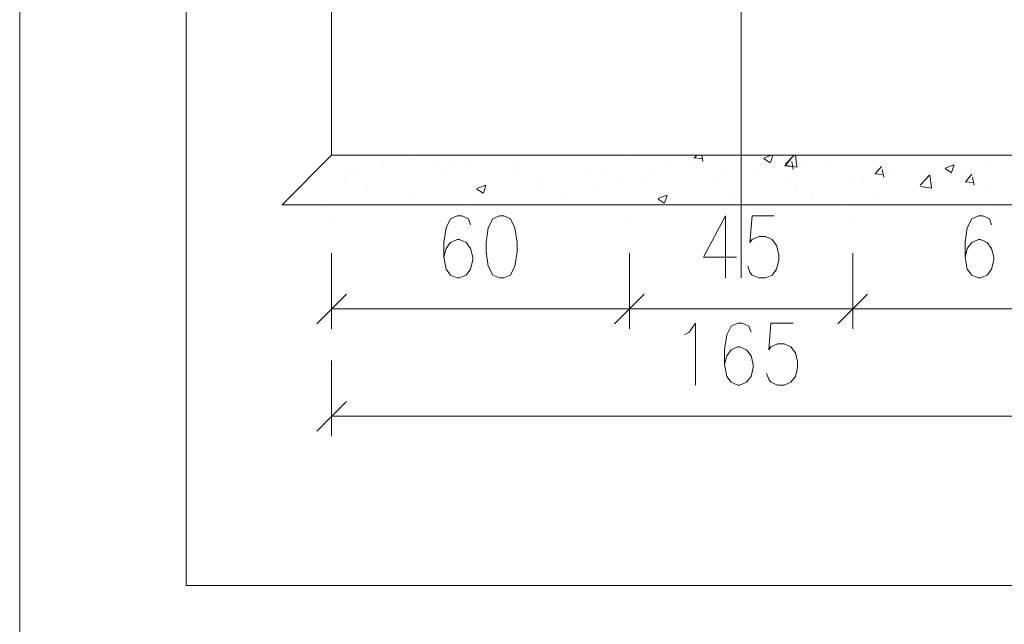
# Model space of a CAD drawing. Header units: millimetres. Extents: x 1814 to 94182, y 11562 to 49454.
# Tile 131 of 256: x 12190 to 12388, y 25927 to 26049. Entities that reach past the tile are written whole.
import ezdxf

# ---------------------------------------------------------------- set-up
doc = ezdxf.new("R2010")
doc.units = ezdxf.units.MM
doc.linetypes.add('XKITLINE00', pattern=[0])
doc.layers.add('GraphicObject', color=6, linetype='Continuous', lineweight=0)
doc.layers.add('LinkedObject', color=1, linetype='Continuous', lineweight=0)

msp = doc.modelspace()

# ---------------------------------------------------------------- linework, layer by layer
at = {"layer": 'GraphicObject', "linetype": 'XKITLINE00', "lineweight": 0}
msp.add_line((12190.05, 26342.174), (12190.05, 25560.07), dxfattribs=at)
at = {"layer": 'LinkedObject', "linetype": 'XKITLINE00', "lineweight": 0}
for p, q in [((12223.592, 25934.638), (12223.592, 26303.717)), ((12335.409, 25996.659), (12335.409, 26188.379)), ((12252.909, 26051.352), (12252.909, 26021.352)), ((12252.909, 26021.352), (12242.909, 26011.352)), ((12252.909, 26021.352), (12417.909, 26021.352)), ((12260.463, 26021.352), (12260.463, 26021.352)), ((12269.133, 26020.888), (12269.133, 26020.888)), ((12269.737, 26021.352), (12269.737, 26021.352)), ((12270.477, 26021.352), (12270.477, 26021.352)), ((12270.477, 26021.352), (12270.477, 26021.352)), ((12270.477, 26021.352), (12270.477, 26021.352)), ((12273.123, 26021.352), (12273.123, 26021.352)), ((12280.437, 26020.14), (12280.437, 26020.14)), ((12280.448, 26021.352), (12280.448, 26021.352)), ((12285.782, 26021.352), (12285.782, 26021.352)), ((12288.064, 26021.352), (12288.064, 26021.352)), ((12288.064, 26021.352), (12288.064, 26021.352)), ((12288.064, 26021.352), (12288.064, 26021.352)), ((12289.641, 26021.352), (12289.641, 26021.352)), ((12289.641, 26021.352), (12289.641, 26021.352)), ((12298.442, 26021.352), (12298.442, 26021.352)), ((12298.442, 26021.352), (12298.442, 26021.352)), ((12298.442, 26021.352), (12298.442, 26021.352)), ((12298.576, 26021.267), (12298.576, 26021.267)), ((12301.869, 26021.352), (12301.869, 26021.352)), ((12301.869, 26021.352), (12301.869, 26021.352)), ((12305.652, 26021.352), (12305.652, 26021.352)), ((12311.102, 26021.352), (12311.102, 26021.352)), ((12311.102, 26021.352), (12311.102, 26021.352)), ((12311.102, 26021.352), (12311.102, 26021.352)), ((12312.135, 26020.694), (12312.135, 26020.694)), ((12312.579, 26021.352), (12312.579, 26021.352)), ((12323.24, 26021.352), (12323.24, 26021.352)), ((12323.762, 26021.352), (12323.762, 26021.352)), ((12323.762, 26021.352), (12323.762, 26021.352)), ((12323.762, 26021.352), (12323.762, 26021.352)), ((12325.694, 26020.121), (12325.694, 26020.121)), ((12325.91, 26020.794), (12327.428, 26020.661)), ((12326.052, 26020.827), (12326.493, 26021.352)), ((12327.71, 26020.096), (12327.478, 26021.352)), ((12336.422, 26021.352), (12336.422, 26021.352)), ((12336.422, 26021.352), (12336.422, 26021.352)), ((12336.422, 26021.352), (12336.422, 26021.352)), ((12340.013, 26020.791), (12341.472, 26021.352)), ((12340.017, 26020.703), (12341.281, 26019.85)), ((12340.828, 26021.352), (12340.828, 26021.352)), ((12340.828, 26021.352), (12340.828, 26021.352)), ((12341.321, 26019.885), (12341.813, 26021.352)), ((12344.271, 26019.233), (12345.495, 26020.692)), ((12344.358, 26019.543), (12346.093, 26021.352)), ((12344.711, 26021.352), (12344.711, 26021.352)), ((12344.711, 26021.352), (12344.711, 26021.352)), ((12345.928, 26018.502), (12345.635, 26020.094)), ((12346.643, 26019.086), (12346.379, 26021.352)), ((12349.082, 26021.352), (12349.082, 26021.352)), ((12349.082, 26021.352), (12349.082, 26021.352)), ((12349.082, 26021.352), (12349.082, 26021.352)), ((12355.422, 26021.352), (12355.422, 26021.352)), ((12358.415, 26021.352), (12358.415, 26021.352)), ((12358.415, 26021.352), (12358.415, 26021.352)), ((12359.054, 26021.352), (12359.054, 26021.352)), ((12361.741, 26021.352), (12361.741, 26021.352)), ((12361.741, 26021.352), (12361.741, 26021.352)), ((12361.741, 26021.352), (12361.741, 26021.352)), ((12374.401, 26021.352), (12374.401, 26021.352)), ((12374.401, 26021.352), (12374.401, 26021.352)), ((12374.401, 26021.352), (12374.401, 26021.352)), ((12376.003, 26021.352), (12376.003, 26021.352)), ((12376.003, 26021.352), (12376.003, 26021.352)), ((12376.843, 26021.352), (12376.843, 26021.352)), ((12376.843, 26021.352), (12376.843, 26021.352)), ((12387.061, 26021.352), (12387.061, 26021.352)), ((12387.061, 26021.352), (12387.061, 26021.352)), ((12387.061, 26021.352), (12387.061, 26021.352)), ((12387.553, 26021.352), (12387.553, 26021.352)), ((12263.254, 26019.574), (12263.254, 26019.574)), ((12274.078, 26019.303), (12274.078, 26019.303)), ((12276.813, 26019.001), (12276.813, 26019.001)), ((12289.598, 26019.946), (12289.598, 26019.946)), ((12290.372, 26018.428), (12290.372, 26018.428)), ((12321.08, 26019.656), (12321.08, 26019.656)), ((12325.311, 26019.454), (12325.311, 26019.454)), ((12337.794, 26018.553), (12337.794, 26018.553)), ((12339.253, 26019.548), (12339.253, 26019.548)), ((12344.128, 26019.2), (12345.646, 26019.067)), ((12344.459, 26019.275), (12346.718, 26018.925)), ((12347.414, 26019.819), (12347.414, 26019.819)), ((12352.812, 26018.975), (12352.812, 26018.975)), ((12362.489, 26017.639), (12363.714, 26019.098)), ((12364.147, 26016.908), (12363.853, 26018.5)), ((12366.371, 26018.402), (12366.371, 26018.402)), ((12372.876, 26018.308), (12372.876, 26018.308)), ((12376.516, 26018.757), (12378.294, 26019.44)), ((12376.52, 26018.668), (12377.784, 26017.816)), ((12377.824, 26017.85), (12378.339, 26019.385)), ((12379.45, 26018.193), (12379.45, 26018.193)), ((12385.705, 26019.934), (12385.705, 26019.934)), ((12255.503, 26016.446), (12255.503, 26016.446)), ((12255.503, 26016.446), (12255.503, 26016.446)), ((12255.977, 26016.92), (12255.977, 26016.92)), ((12256.813, 26017.756), (12256.813, 26017.756)), ((12256.813, 26017.756), (12256.813, 26017.756)), ((12256.813, 26017.756), (12256.813, 26017.756)), ((12258.037, 26017.191), (12258.037, 26017.191)), ((12274.786, 26017.403), (12274.786, 26017.403)), ((12295.058, 26016.125), (12295.058, 26016.125)), ((12303.931, 26017.855), (12303.931, 26017.855)), ((12307.887, 26017.751), (12307.887, 26017.751)), ((12310.498, 26016.912), (12310.498, 26016.912)), ((12317.49, 26017.282), (12317.49, 26017.282)), ((12331.049, 26016.709), (12331.049, 26016.709)), ((12331.436, 26017.716), (12331.436, 26017.716)), ((12344.608, 26016.136), (12344.608, 26016.136)), ((12359.834, 26016.519), (12359.834, 26016.519)), ((12362.347, 26017.606), (12363.865, 26017.473)), ((12371.465, 26015.339), (12373.444, 26017.401)), ((12373.751, 26014.881), (12373.47, 26017.294)), ((12379.93, 26017.829), (12379.93, 26017.829)), ((12380.708, 26016.045), (12381.932, 26017.504)), ((12382.365, 26015.314), (12382.072, 26016.906)), ((12259.973, 26014.861), (12259.973, 26014.861)), ((12282.016, 26014.337), (12282.016, 26014.337)), ((12282.168, 26014.633), (12283.946, 26015.316)), ((12282.173, 26014.544), (12283.436, 26013.692)), ((12283.476, 26013.727), (12283.991, 26015.262)), ((12295.685, 26014.369), (12295.685, 26014.369)), ((12305.774, 26014.337), (12305.774, 26014.337)), ((12315.394, 26015.604), (12315.394, 26015.604)), ((12346.642, 26014.615), (12346.642, 26014.615)), ((12358.167, 26015.563), (12358.167, 26015.563)), ((12364.637, 26015.651), (12364.637, 26015.651)), ((12371.567, 26015.071), (12373.826, 26014.721)), ((12371.726, 26014.991), (12371.726, 26014.991)), ((12380.565, 26016.012), (12382.083, 26015.879)), ((12385.285, 26014.418), (12385.285, 26014.418)), ((12268.824, 26012.433), (12268.824, 26012.433)), ((12299.416, 26013.5), (12299.416, 26013.5)), ((12318.671, 26012.599), (12320.449, 26013.282)), ((12318.676, 26012.51), (12319.939, 26011.658)), ((12319.979, 26011.692), (12320.494, 26013.227)), ((12333.812, 26012.989), (12333.812, 26012.989)), ((12349.824, 26013.108), (12349.824, 26013.108)), ((12363.132, 26012.75), (12363.132, 26012.75)), ((12372.752, 26014.017), (12372.752, 26014.017)), ((12242.909, 26011.352), (12427.909, 26011.352)), ((12250.576, 26011.52), (12250.576, 26011.52)), ((12250.576, 26011.52), (12250.576, 26011.52)), ((12250.84, 26011.352), (12250.84, 26011.352)), ((12256.705, 26011.352), (12256.705, 26011.352)), ((12263.5, 26011.352), (12263.5, 26011.352)), ((12263.802, 26011.352), (12263.802, 26011.352)), ((12263.802, 26011.352), (12263.802, 26011.352)), ((12267.415, 26011.352), (12267.415, 26011.352)), ((12276.16, 26011.352), (12276.16, 26011.352)), ((12278.126, 26011.352), (12278.126, 26011.352)), ((12278.126, 26011.352), (12278.126, 26011.352)), ((12280.872, 26011.826), (12280.872, 26011.826)), ((12281.39, 26011.352), (12281.39, 26011.352)), ((12283.096, 26011.352), (12283.096, 26011.352)), ((12283.374, 26011.388), (12283.374, 26011.388)), ((12288.819, 26011.352), (12288.819, 26011.352)), ((12288.837, 26011.352), (12288.837, 26011.352)), ((12288.837, 26011.352), (12288.837, 26011.352)), ((12288.837, 26011.352), (12288.837, 26011.352)), ((12298.977, 26011.352), (12298.977, 26011.352)), ((12299.547, 26011.352), (12299.547, 26011.352)), ((12301.479, 26011.352), (12301.479, 26011.352)), ((12310.258, 26011.352), (12310.258, 26011.352)), ((12310.258, 26011.352), (12310.258, 26011.352)), ((12314.139, 26011.352), (12314.139, 26011.352)), ((12316.565, 26011.352), (12316.565, 26011.352)), ((12320.968, 26011.352), (12320.968, 26011.352)), ((12320.968, 26011.352), (12320.968, 26011.352)), ((12320.968, 26011.352), (12320.968, 26011.352)), ((12326.799, 26011.352), (12326.799, 26011.352)), ((12331.679, 26011.352), (12331.679, 26011.352)), ((12331.679, 26011.352), (12331.679, 26011.352)), ((12331.679, 26011.352), (12331.679, 26011.352)), ((12334.153, 26011.352), (12334.153, 26011.352)), ((12339.459, 26011.352), (12339.459, 26011.352)), ((12342.389, 26011.352), (12342.389, 26011.352)), ((12352.119, 26011.352), (12352.119, 26011.352)), ((12352.509, 26011.352), (12352.509, 26011.352)), ((12352.509, 26011.352), (12352.509, 26011.352)), ((12353.1, 26011.352), (12353.1, 26011.352)), ((12353.1, 26011.352), (12353.1, 26011.352)), ((12356.773, 26011.913), (12356.773, 26011.913)), ((12363.81, 26011.352), (12363.81, 26011.352)), ((12363.81, 26011.352), (12363.81, 26011.352)), ((12363.81, 26011.352), (12363.81, 26011.352)), ((12364.778, 26011.352), (12364.778, 26011.352)), ((12374.521, 26011.352), (12374.521, 26011.352)), ((12377.438, 26011.352), (12377.438, 26011.352)), ((12385.232, 26011.352), (12385.232, 26011.352)), ((12385.397, 26011.478), (12385.397, 26011.478)), ((12276.882, 26008.519), (12275.989, 26006.733)), ((12278.221, 26009.114), (12276.882, 26008.519)), ((12279.114, 26009.114), (12278.221, 26009.114)), ((12280.453, 26008.519), (12279.114, 26009.114)), ((12280.9, 26007.328), (12280.453, 26008.519)), ((12285.364, 26008.519), (12284.471, 26006.733)), ((12286.703, 26009.114), (12285.364, 26008.519)), ((12287.596, 26009.114), (12286.703, 26009.114)), ((12288.935, 26008.519), (12287.596, 26009.114)), ((12289.828, 26006.733), (12288.935, 26008.519)), ((12332.284, 26009.114), (12327.819, 26000.781)), ((12332.284, 25996.614), (12332.284, 26009.114)), ((12337.194, 26003.757), (12337.641, 26009.114)), ((12337.641, 26009.114), (12342.105, 26009.114)), ((12381.882, 26008.519), (12380.989, 26006.733)), ((12383.221, 26009.114), (12381.882, 26008.519)), ((12384.114, 26009.114), (12383.221, 26009.114)), ((12385.453, 26008.519), (12384.114, 26009.114)), ((12385.9, 26007.328), (12385.453, 26008.519)), ((12252.909, 26007.864), (12252.909, 26007.864)), ((12275.989, 26006.733), (12275.543, 26003.757)), ((12284.471, 26006.733), (12284.025, 26003.757)), ((12290.275, 26003.757), (12289.828, 26006.733)), ((12312.909, 26007.864), (12312.909, 26007.864)), ((12312.909, 26007.864), (12312.909, 26007.864)), ((12357.909, 26007.864), (12357.909, 26007.864)), ((12357.909, 26007.864), (12357.909, 26007.864)), ((12380.989, 26006.733), (12380.543, 26003.757)), ((12278.221, 26004.352), (12276.882, 26003.757)), ((12278.668, 26004.352), (12278.221, 26004.352)), ((12280.007, 26003.757), (12278.668, 26004.352)), ((12337.641, 26004.352), (12337.194, 26003.757)), ((12338.98, 26004.947), (12337.641, 26004.352)), ((12340.319, 26004.947), (12338.98, 26004.947)), ((12341.659, 26004.352), (12340.319, 26004.947)), ((12342.551, 26003.162), (12341.659, 26004.352)), ((12383.221, 26004.352), (12381.882, 26003.757)), ((12383.668, 26004.352), (12383.221, 26004.352)), ((12385.007, 26003.757), (12383.668, 26004.352)), ((12275.543, 26003.757), (12275.543, 26000.781)), ((12275.989, 26002.566), (12275.543, 26000.781)), ((12276.882, 26003.757), (12275.989, 26002.566)), ((12280.9, 26002.566), (12280.007, 26003.757)), ((12281.346, 26000.781), (12280.9, 26002.566)), ((12284.025, 26003.757), (12284.025, 26001.971)), ((12290.275, 26001.971), (12290.275, 26003.757)), ((12342.998, 26001.376), (12342.551, 26003.162)), ((12380.543, 26003.757), (12380.543, 26000.781)), ((12380.989, 26002.566), (12380.543, 26000.781)), ((12381.882, 26003.757), (12380.989, 26002.566)), ((12385.9, 26002.566), (12385.007, 26003.757)), ((12386.346, 26000.781), (12385.9, 26002.566)), ((12252.909, 26001.614), (12252.909, 25986.364)), ((12275.543, 26000.781), (12275.989, 25998.4)), ((12281.346, 26000.186), (12281.346, 26000.781)), ((12284.025, 26001.971), (12284.471, 25998.995)), ((12289.828, 25998.995), (12290.275, 26001.971)), ((12312.909, 26001.614), (12312.909, 25986.364)), ((12312.909, 26001.614), (12312.909, 25986.364)), ((12327.819, 26000.781), (12334.516, 26000.781)), ((12342.998, 26000.186), (12342.998, 26001.376)), ((12357.909, 26001.614), (12357.909, 25986.364)), ((12357.909, 26001.614), (12357.909, 25986.364)), ((12380.543, 26000.781), (12380.989, 25998.4)), ((12386.346, 26000.186), (12386.346, 26000.781)), ((12275.989, 25998.4), (12276.882, 25997.209)), ((12280.007, 25997.209), (12280.9, 25998.4)), ((12280.9, 25998.4), (12281.346, 26000.186)), ((12284.471, 25998.995), (12285.364, 25997.209)), ((12288.935, 25997.209), (12289.828, 25998.995)), ((12336.748, 25998.995), (12337.194, 25997.805)), ((12341.659, 25997.209), (12342.551, 25998.4)), ((12342.551, 25998.4), (12342.998, 26000.186)), ((12380.989, 25998.4), (12381.882, 25997.209)), ((12385.007, 25997.209), (12385.9, 25998.4)), ((12385.9, 25998.4), (12386.346, 26000.186)), ((12276.882, 25997.209), (12278.221, 25996.614)), ((12278.221, 25996.614), (12278.668, 25996.614)), ((12278.668, 25996.614), (12280.007, 25997.209)), ((12285.364, 25997.209), (12286.703, 25996.614)), ((12286.703, 25996.614), (12287.596, 25996.614)), ((12287.596, 25996.614), (12288.935, 25997.209)), ((12337.194, 25997.805), (12337.641, 25997.209)), ((12337.641, 25997.209), (12338.98, 25996.614)), ((12338.98, 25996.614), (12340.319, 25996.614)), ((12340.319, 25996.614), (12341.659, 25997.209)), ((12381.882, 25997.209), (12383.221, 25996.614)), ((12383.221, 25996.614), (12383.668, 25996.614)), ((12383.668, 25996.614), (12385.007, 25997.209)), ((12249.909, 25987.364), (12255.909, 25993.364)), ((12315.909, 25993.364), (12309.909, 25987.364)), ((12309.909, 25987.364), (12315.909, 25993.364)), ((12354.909, 25987.364), (12360.909, 25993.364)), ((12354.909, 25987.364), (12360.909, 25993.364)), ((12252.909, 25990.364), (12312.909, 25990.364)), ((12312.909, 25990.364), (12357.909, 25990.364)), ((12312.909, 25990.364), (12312.909, 25990.364)), ((12357.909, 25990.364), (12357.909, 25990.364)), ((12357.909, 25990.364), (12417.909, 25990.364)), ((12324.918, 25985.718), (12326.257, 25987.503)), ((12326.257, 25987.503), (12326.257, 25975.003)), ((12333.4, 25986.908), (12332.507, 25985.122)), ((12334.739, 25987.503), (12333.4, 25986.908)), ((12335.632, 25987.503), (12334.739, 25987.503)), ((12336.971, 25986.908), (12335.632, 25987.503)), ((12337.418, 25985.718), (12336.971, 25986.908)), ((12340.989, 25982.146), (12341.435, 25987.503)), ((12341.435, 25987.503), (12345.9, 25987.503)), ((12252.909, 25986.253), (12252.909, 25986.253)), ((12324.025, 25985.122), (12324.918, 25985.718)), ((12332.507, 25985.122), (12332.06, 25982.146)), ((12334.739, 25982.741), (12333.4, 25982.146)), ((12335.185, 25982.741), (12334.739, 25982.741)), ((12336.525, 25982.146), (12335.185, 25982.741)), ((12341.435, 25982.741), (12340.989, 25982.146)), ((12342.775, 25983.337), (12341.435, 25982.741)), ((12344.114, 25983.337), (12342.775, 25983.337)), ((12345.453, 25982.741), (12344.114, 25983.337)), ((12346.346, 25981.551), (12345.453, 25982.741)), ((12332.06, 25982.146), (12332.06, 25979.17)), ((12332.507, 25980.956), (12332.06, 25979.17)), ((12333.4, 25982.146), (12332.507, 25980.956)), ((12337.418, 25980.956), (12336.525, 25982.146)), ((12337.864, 25979.17), (12337.418, 25980.956)), ((12346.793, 25979.765), (12346.346, 25981.551)), ((12252.909, 25980.003), (12252.909, 25964.753)), ((12332.06, 25979.17), (12332.507, 25976.789)), ((12337.418, 25976.789), (12337.864, 25978.575)), ((12337.864, 25978.575), (12337.864, 25979.17)), ((12346.346, 25976.789), (12346.793, 25978.575)), ((12346.793, 25978.575), (12346.793, 25979.765)), ((12332.507, 25976.789), (12333.4, 25975.599)), ((12336.525, 25975.599), (12337.418, 25976.789)), ((12340.543, 25977.384), (12340.989, 25976.194)), ((12345.453, 25975.599), (12346.346, 25976.789)), ((12333.4, 25975.599), (12334.739, 25975.003)), ((12334.739, 25975.003), (12335.185, 25975.003)), ((12335.185, 25975.003), (12336.525, 25975.599)), ((12340.989, 25976.194), (12341.435, 25975.599)), ((12341.435, 25975.599), (12342.775, 25975.003)), ((12342.775, 25975.003), (12344.114, 25975.003)), ((12344.114, 25975.003), (12345.453, 25975.599)), ((12249.909, 25965.753), (12255.909, 25971.753)), ((12252.909, 25968.753), (12417.909, 25968.753)), ((12863.123, 25934.638), (12223.592, 25934.638))]:
    msp.add_line(p, q, dxfattribs=at)

doc.saveas('drawing.dxf')
